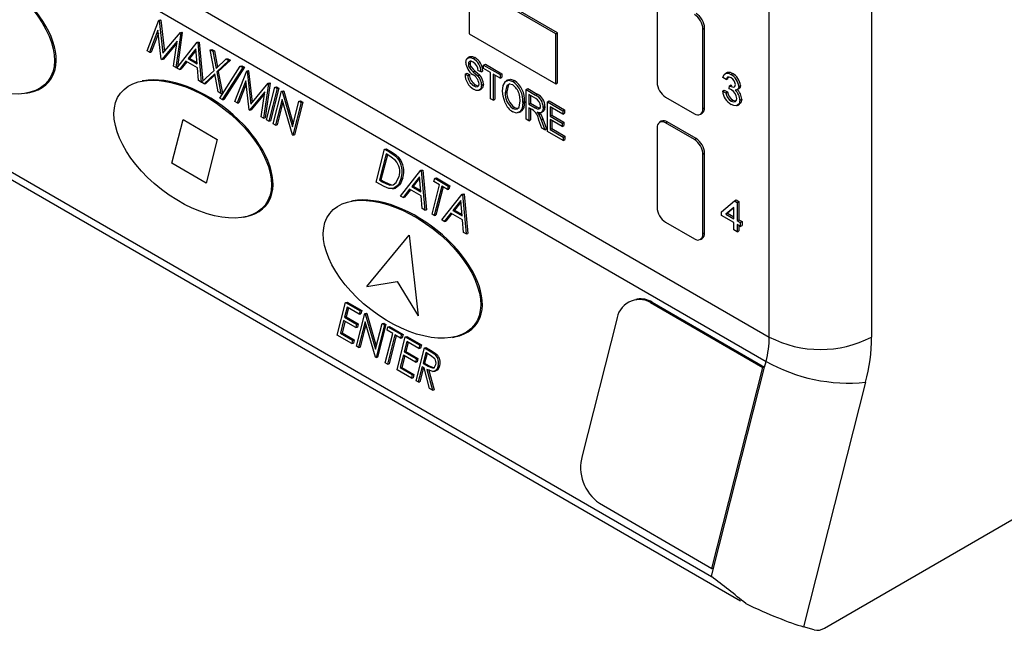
# Model space of a CAD drawing. Header units: millimetres. Extents: x 0 to 559, y 0 to 432.
# Tile 15 of 19: x 356 to 397, y 231 to 256. Entities that reach past the tile are written whole.
import ezdxf

# ---------------------------------------------------------------- set-up
doc = ezdxf.new("R2010")
doc.units = ezdxf.units.MM
doc.header["$LTSCALE"] = 2

msp = doc.modelspace()

# ---------------------------------------------------------------- linework, layer by layer
for p, q in [((323.924, 279.498), (387.564, 242.759)), ((323.79, 278.489), (387.429, 241.751)), ((387.564, 242.759), (387.564, 270.207)), ((320.616, 269.789), (386.375, 231.827)), ((321.522, 269.578), (385.162, 232.839)), ((391.807, 268.574), (391.807, 242.759)), ((375.12, 257.4), (375.12, 255.326)), ((378.712, 255.326), (375.12, 257.4)), ((378.783, 255.367), (375.191, 257.441)), ((382.91, 256.614), (382.91, 253.315)), ((361.768, 254.612), (362.254, 255.889)), ((362.254, 255.889), (362.32, 255.901)), ((362.254, 255.889), (362.267, 255.881)), ((362.267, 255.881), (362.334, 255.893)), ((362.267, 255.881), (362.422, 254.515)), ((362.32, 255.901), (362.334, 255.893)), ((362.334, 255.893), (362.482, 254.586)), ((362.214, 255.478), (361.864, 254.557)), ((362.229, 255.351), (361.931, 254.569)), ((362.35, 254.277), (362.214, 255.478)), ((362.422, 254.515), (363.142, 255.376)), ((363.156, 255.368), (362.951, 253.929)), ((363.223, 255.38), (363.018, 253.941)), ((363.142, 255.376), (363.209, 255.388)), ((363.142, 255.376), (363.156, 255.368)), ((363.156, 255.368), (363.223, 255.38)), ((363.209, 255.388), (363.223, 255.38)), ((375.12, 255.326), (378.712, 253.252)), ((378.712, 255.326), (378.783, 255.367)), ((378.712, 253.252), (378.712, 255.326)), ((378.783, 253.293), (378.783, 255.367)), ((384.812, 255.516), (384.883, 255.557)), ((384.812, 252.217), (384.812, 255.516)), ((384.883, 252.258), (384.883, 255.557)), ((363.003, 255.02), (362.371, 254.264)), ((362.991, 254.938), (362.438, 254.276)), ((362.856, 253.985), (363.003, 255.02)), ((362.998, 253.903), (363.846, 254.97)), ((363.846, 254.97), (363.913, 254.982)), ((363.846, 254.97), (363.86, 254.962)), ((363.86, 254.962), (363.926, 254.974)), ((363.86, 254.962), (364.004, 253.322)), ((363.913, 254.982), (363.926, 254.974)), ((363.926, 254.974), (364.068, 253.364)), ((361.864, 254.557), (361.768, 254.612)), ((361.864, 254.557), (361.931, 254.569)), ((363.784, 254.702), (363.46, 254.294)), ((363.79, 254.637), (363.527, 254.306)), ((363.839, 254.075), (363.784, 254.702)), ((364.375, 254.664), (364.442, 254.676)), ((364.375, 254.664), (364.485, 254.601)), ((364.538, 253.807), (364.375, 254.664)), ((364.442, 254.676), (364.552, 254.613)), ((364.485, 254.601), (364.552, 254.613)), ((364.485, 254.601), (364.621, 253.885)), ((364.552, 254.613), (364.68, 253.941)), ((375.135, 254.375), (375.047, 254.324)), ((362.371, 254.264), (362.35, 254.277)), ((362.371, 254.264), (362.438, 254.276)), ((362.951, 253.929), (362.856, 253.985)), ((363.373, 254.185), (363.101, 253.843)), ((363.413, 254.162), (363.168, 253.855)), ((363.854, 253.907), (363.373, 254.185)), ((363.46, 254.294), (363.527, 254.306)), ((363.46, 254.294), (363.839, 254.075)), ((363.527, 254.306), (363.835, 254.129)), ((364.621, 253.885), (365.04, 254.28)), ((365.15, 254.217), (364.648, 253.744)), ((365.217, 254.229), (364.715, 253.756)), ((364.782, 252.653), (365.628, 253.981)), ((365.04, 254.28), (365.107, 254.292)), ((365.04, 254.28), (365.15, 254.217)), ((365.107, 254.292), (365.217, 254.229)), ((365.15, 254.217), (365.217, 254.229)), ((365.628, 253.981), (365.695, 253.993)), ((365.628, 253.981), (365.729, 253.923)), ((365.695, 253.993), (365.796, 253.935)), ((375.085, 254.07), (375.156, 254.111)), ((375.12, 253.926), (375.191, 253.967)), ((375.283, 254.295), (375.354, 254.336)), ((375.719, 254.027), (375.79, 254.068)), ((375.719, 254.027), (376.408, 253.63)), ((375.719, 253.884), (375.719, 254.027)), ((375.79, 254.068), (376.478, 253.67)), ((362.951, 253.929), (363.018, 253.941)), ((363.101, 253.843), (362.998, 253.903)), ((363.101, 253.843), (363.168, 253.855)), ((363.9, 253.382), (363.854, 253.907)), ((364.016, 253.315), (364.538, 253.807)), ((364.565, 253.666), (364.126, 253.251)), ((364.574, 253.622), (364.193, 253.263)), ((364.708, 252.915), (364.565, 253.666)), ((364.648, 253.744), (364.715, 253.756)), ((364.648, 253.744), (364.818, 252.852)), ((364.715, 253.756), (364.885, 252.864)), ((365.729, 253.923), (364.882, 252.595)), ((365.796, 253.935), (364.949, 252.607)), ((365.407, 252.512), (365.892, 253.788)), ((365.729, 253.923), (365.796, 253.935)), ((365.892, 253.788), (365.959, 253.8)), ((365.892, 253.788), (365.906, 253.781)), ((365.906, 253.781), (365.973, 253.793)), ((365.906, 253.781), (366.061, 252.414)), ((365.959, 253.8), (365.973, 253.793)), ((365.973, 253.793), (366.121, 252.486)), ((374.948, 253.645), (375.018, 253.686)), ((374.948, 253.645), (375.058, 253.598)), ((375.018, 253.686), (375.128, 253.639)), ((375.058, 253.598), (375.128, 253.639)), ((375.288, 253.747), (375.359, 253.788)), ((375.473, 253.578), (375.543, 253.619)), ((375.609, 253.741), (375.499, 253.789)), ((375.609, 253.741), (375.679, 253.782)), ((376.008, 253.717), (375.719, 253.884)), ((376.008, 252.635), (376.008, 253.717)), ((376.408, 253.486), (376.118, 253.653)), ((376.118, 253.653), (376.118, 252.572)), ((376.189, 253.613), (376.189, 252.613)), ((376.408, 253.63), (376.478, 253.67)), ((376.408, 253.63), (376.408, 253.486)), ((376.478, 253.67), (376.478, 253.527)), ((385.811, 253.721), (385.722, 253.67)), ((385.972, 253.642), (386.043, 253.682)), ((361.629, 253.38), (361.563, 253.368)), ((364.004, 253.322), (363.9, 253.382)), ((364.004, 253.322), (364.028, 253.326)), ((364.126, 253.251), (364.016, 253.315)), ((364.126, 253.251), (364.193, 253.263)), ((365.853, 253.377), (365.503, 252.456)), ((365.868, 253.251), (365.57, 252.468)), ((365.989, 252.176), (365.853, 253.377)), ((366.061, 252.414), (366.781, 253.276)), ((366.795, 253.268), (366.59, 251.829)), ((366.861, 253.28), (366.657, 251.841)), ((366.781, 253.276), (366.848, 253.288)), ((366.781, 253.276), (366.795, 253.268)), ((366.795, 253.268), (366.861, 253.28)), ((366.848, 253.288), (366.861, 253.28)), ((375.312, 253.165), (375.382, 253.206)), ((375.636, 253.191), (375.707, 253.232)), ((376.408, 253.486), (376.478, 253.527)), ((376.733, 253.419), (376.645, 253.368)), ((376.925, 253.347), (376.996, 253.388)), ((378.712, 253.252), (378.783, 253.293)), ((385.777, 253.424), (385.641, 253.519)), ((385.777, 253.424), (385.848, 253.465)), ((385.897, 253.041), (385.912, 253.174)), ((385.912, 253.174), (385.983, 253.215)), ((385.934, 253.159), (386.005, 253.2)), ((386.294, 253.144), (386.365, 253.185)), ((356.755, 252.862), (356.822, 252.874)), ((364.818, 252.852), (364.708, 252.915)), ((364.818, 252.852), (364.885, 252.864)), ((366.641, 252.919), (366.01, 252.164)), ((366.63, 252.837), (366.077, 252.176)), ((366.495, 251.884), (366.641, 252.919)), ((366.718, 251.755), (367.063, 253.112)), ((367.159, 253.057), (366.813, 251.7)), ((367.225, 253.069), (366.88, 251.712)), ((366.995, 251.595), (367.341, 252.952)), ((367.063, 253.112), (367.13, 253.124)), ((367.063, 253.112), (367.159, 253.057)), ((367.13, 253.124), (367.225, 253.069)), ((367.159, 253.057), (367.225, 253.069)), ((367.341, 252.952), (367.408, 252.964)), ((367.341, 252.952), (367.361, 252.941)), ((367.361, 252.941), (367.428, 252.953)), ((367.361, 252.941), (367.79, 251.468)), ((367.408, 252.964), (367.428, 252.953)), ((367.428, 252.953), (367.822, 251.597)), ((375.539, 252.982), (375.627, 253.033)), ((376.614, 252.88), (376.685, 252.921)), ((377.482, 253.009), (377.553, 253.05)), ((377.482, 251.785), (377.482, 253.009)), ((377.482, 253.009), (377.872, 252.784)), ((377.553, 253.05), (377.942, 252.825)), ((377.879, 252.637), (377.592, 252.803)), ((377.592, 252.803), (377.592, 252.405)), ((377.663, 252.762), (377.663, 252.446)), ((377.872, 252.784), (377.942, 252.825)), ((385.628, 252.945), (385.698, 252.986)), ((385.628, 252.945), (385.764, 252.883)), ((385.698, 252.986), (385.834, 252.923)), ((385.764, 252.883), (385.834, 252.923)), ((386.222, 253), (386.31, 253.051)), ((364.882, 252.595), (364.782, 252.653)), ((364.882, 252.595), (364.949, 252.607)), ((365.503, 252.456), (365.407, 252.512)), ((365.503, 252.456), (365.57, 252.468)), ((367.362, 252.606), (367.091, 251.54)), ((367.396, 252.489), (367.157, 251.552)), ((367.79, 251.136), (367.362, 252.606)), ((367.79, 251.468), (368.061, 252.536)), ((368.157, 252.481), (367.811, 251.124)), ((368.223, 252.493), (367.878, 251.136)), ((368.061, 252.536), (368.128, 252.548)), ((368.061, 252.536), (368.157, 252.481)), ((368.128, 252.548), (368.223, 252.493)), ((368.157, 252.481), (368.223, 252.493)), ((376.118, 252.572), (376.008, 252.635)), ((376.118, 252.572), (376.189, 252.613)), ((377.344, 252.475), (377.415, 252.516)), ((377.592, 252.405), (377.663, 252.446)), ((377.592, 252.405), (377.851, 252.256)), ((377.663, 252.446), (377.922, 252.297)), ((378.364, 252.5), (378.434, 252.541)), ((378.364, 251.276), (378.364, 252.5)), ((378.364, 252.5), (378.997, 252.135)), ((378.434, 252.541), (379.068, 252.175)), ((383.264, 252.703), (384.459, 252.013)), ((385.982, 252.537), (386.053, 252.577)), ((386.053, 252.577), (386.149, 252.541)), ((386.246, 252.357), (386.334, 252.408)), ((386.348, 252.568), (386.419, 252.609)), ((366.01, 252.164), (365.989, 252.176)), ((366.01, 252.164), (366.077, 252.176)), ((376.923, 252.234), (376.994, 252.275)), ((377.181, 252.057), (377.27, 252.108)), ((377.236, 252.098), (377.307, 252.139)), ((377.307, 252.139), (377.253, 252.118)), ((377.733, 252.181), (377.592, 252.262)), ((377.592, 252.262), (377.592, 251.721)), ((377.663, 252.221), (377.663, 251.762)), ((377.851, 252.256), (377.922, 252.297)), ((378.006, 251.974), (378.077, 252.015)), ((378.052, 252.054), (378.077, 252.015)), ((378.098, 252.06), (378.186, 252.111)), ((378.185, 252.266), (378.255, 252.307)), ((378.997, 251.992), (378.474, 252.294)), ((378.474, 252.294), (378.474, 251.912)), ((378.474, 251.912), (378.545, 251.953)), ((378.545, 252.253), (378.545, 251.953)), ((378.545, 251.953), (379.04, 251.666)), ((378.997, 252.135), (379.068, 252.175)), ((378.997, 252.135), (378.997, 251.992)), ((378.997, 251.992), (379.068, 252.032)), ((379.068, 252.175), (379.068, 252.032)), ((384.709, 251.988), (384.78, 252.029)), ((384.812, 252.217), (384.883, 252.258)), ((362.792, 249.957), (363.252, 251.767)), ((362.792, 249.957), (363.252, 251.767)), ((363.252, 251.767), (364.666, 250.95)), ((363.252, 251.767), (364.666, 250.95)), ((366.59, 251.829), (366.495, 251.884)), ((366.59, 251.829), (366.657, 251.841)), ((366.813, 251.7), (366.718, 251.755)), ((366.813, 251.7), (366.88, 251.712)), ((367.091, 251.54), (366.995, 251.595)), ((367.091, 251.54), (367.157, 251.552)), ((377.592, 251.721), (377.482, 251.785)), ((377.592, 251.721), (377.663, 251.762)), ((378.128, 251.412), (378.006, 251.744)), ((378.098, 251.764), (378.169, 251.804)), ((378.098, 251.764), (378.253, 251.339)), ((378.169, 251.804), (378.324, 251.38)), ((378.474, 251.912), (378.97, 251.626)), ((378.97, 251.482), (378.474, 251.769)), ((378.474, 251.769), (378.474, 251.355)), ((378.545, 251.728), (378.545, 251.396)), ((378.97, 251.626), (379.04, 251.666)), ((378.97, 251.626), (378.97, 251.482)), ((378.97, 251.482), (379.04, 251.523)), ((379.04, 251.666), (379.04, 251.523)), ((383.085, 251.699), (383.014, 251.658)), ((383.264, 251.633), (383.335, 251.674)), ((384.459, 250.944), (383.264, 251.633)), ((384.53, 250.984), (383.335, 251.674)), ((367.811, 251.124), (367.79, 251.136)), ((367.811, 251.124), (367.878, 251.136)), ((378.253, 251.339), (378.128, 251.412)), ((378.253, 251.339), (378.324, 251.38)), ((379.011, 250.902), (378.364, 251.276)), ((378.474, 251.355), (378.545, 251.396)), ((378.474, 251.355), (379.011, 251.045)), ((378.545, 251.396), (379.082, 251.086)), ((382.91, 251.429), (382.91, 248.13)), ((364.666, 250.95), (364.206, 249.14)), ((364.666, 250.95), (364.206, 249.14)), ((379.011, 251.045), (379.082, 251.086)), ((379.011, 251.045), (379.011, 250.902)), ((379.011, 250.902), (379.082, 250.943)), ((379.082, 251.086), (379.082, 250.943)), ((384.459, 250.944), (384.53, 250.984)), ((371.265, 249.182), (371.61, 250.539)), ((371.67, 250.345), (371.396, 249.266)), ((371.726, 250.313), (371.462, 249.278)), ((371.61, 250.539), (371.677, 250.551)), ((371.61, 250.539), (371.824, 250.416)), ((371.745, 250.302), (371.67, 250.345)), ((371.677, 250.551), (371.891, 250.428)), ((371.824, 250.416), (371.891, 250.428)), ((384.812, 250.331), (384.883, 250.372)), ((384.812, 247.032), (384.812, 250.331)), ((384.883, 247.073), (384.883, 250.372)), ((364.206, 249.14), (362.792, 249.957)), ((364.206, 249.14), (362.792, 249.957)), ((372.149, 250.173), (372.215, 250.185)), ((372.271, 248.601), (373.12, 249.668)), ((373.12, 249.668), (373.187, 249.68)), ((373.12, 249.668), (373.133, 249.66)), ((373.133, 249.66), (373.2, 249.672)), ((373.133, 249.66), (373.277, 248.02)), ((373.187, 249.68), (373.2, 249.672)), ((373.2, 249.672), (373.344, 248.032)), ((371.594, 248.992), (371.265, 249.182)), ((371.396, 249.266), (371.462, 249.278)), ((371.396, 249.266), (371.517, 249.196)), ((371.462, 249.278), (371.584, 249.208)), ((371.517, 249.196), (371.584, 249.208)), ((371.829, 249.055), (371.896, 249.068)), ((372.304, 249.341), (372.37, 249.353)), ((373.058, 249.4), (372.734, 248.993)), ((373.064, 249.335), (372.801, 249.005)), ((373.113, 248.774), (373.058, 249.4)), ((373.577, 247.847), (373.887, 249.066)), ((373.655, 249.199), (373.691, 249.338)), ((373.887, 249.066), (373.655, 249.199)), ((373.691, 249.338), (373.758, 249.35)), ((373.691, 249.338), (374.248, 249.017)), ((373.758, 249.35), (374.315, 249.029)), ((371.936, 248.896), (372.003, 248.908)), ((372.647, 248.883), (372.375, 248.541)), ((372.686, 248.86), (372.442, 248.553)), ((373.128, 248.606), (372.647, 248.883)), ((372.734, 248.993), (372.801, 249.005)), ((372.734, 248.993), (373.113, 248.774)), ((372.801, 249.005), (373.108, 248.827)), ((373.982, 249.011), (373.672, 247.793)), ((374.037, 248.979), (373.739, 247.805)), ((374.213, 248.877), (373.982, 249.011)), ((373.985, 247.612), (374.833, 248.679)), ((374.248, 249.017), (374.213, 248.877)), ((374.213, 248.877), (374.28, 248.889)), ((374.248, 249.017), (374.315, 249.029)), ((374.315, 249.029), (374.28, 248.889)), ((374.833, 248.679), (374.9, 248.691)), ((374.833, 248.679), (374.847, 248.671)), ((374.847, 248.671), (374.914, 248.683)), ((374.847, 248.671), (374.991, 247.031)), ((374.9, 248.691), (374.914, 248.683)), ((374.914, 248.683), (375.058, 247.043)), ((370.308, 248.402), (370.241, 248.39)), ((372.375, 248.541), (372.271, 248.601)), ((372.375, 248.541), (372.442, 248.553)), ((373.174, 248.08), (373.128, 248.606)), ((374.771, 248.411), (374.447, 248.003)), ((374.777, 248.346), (374.514, 248.015)), ((374.827, 247.785), (374.771, 248.411)), ((385.586, 247.95), (386.116, 248.397)), ((386.116, 248.397), (386.187, 248.438)), ((386.116, 248.397), (386.225, 248.334)), ((386.187, 248.438), (386.296, 248.375)), ((386.225, 248.334), (386.296, 248.375)), ((386.225, 248.334), (386.225, 247.581)), ((386.296, 248.375), (386.296, 247.622)), ((373.277, 248.02), (373.174, 248.08)), ((373.277, 248.02), (373.344, 248.032)), ((373.672, 247.793), (373.577, 247.847)), ((374.36, 247.894), (374.088, 247.552)), ((374.4, 247.871), (374.155, 247.564)), ((374.841, 247.616), (374.36, 247.894)), ((374.447, 248.003), (374.514, 248.015)), ((374.447, 248.003), (374.827, 247.785)), ((374.514, 248.015), (374.822, 247.838)), ((385.586, 247.793), (385.586, 247.95)), ((386.089, 248.129), (385.758, 247.85)), ((385.758, 247.85), (385.829, 247.891)), ((385.758, 247.85), (386.089, 247.659)), ((386.089, 248.11), (385.829, 247.891)), ((385.829, 247.891), (386.089, 247.741)), ((386.089, 247.659), (386.089, 248.129)), ((365.747, 247.723), (365.814, 247.735)), ((373.672, 247.793), (373.739, 247.805)), ((374.088, 247.552), (373.985, 247.612)), ((374.088, 247.552), (374.155, 247.564)), ((374.887, 247.091), (374.841, 247.616)), ((383.264, 247.518), (384.459, 246.828)), ((386.089, 247.502), (385.586, 247.793)), ((386.089, 247.204), (386.089, 247.502)), ((386.225, 247.581), (386.296, 247.622)), ((386.225, 247.581), (386.361, 247.502)), ((386.361, 247.345), (386.225, 247.424)), ((386.225, 247.424), (386.225, 247.125)), ((386.296, 247.622), (386.432, 247.543)), ((386.361, 247.502), (386.432, 247.543)), ((386.361, 247.502), (386.361, 247.345)), ((386.432, 247.543), (386.432, 247.386)), ((374.991, 247.031), (374.887, 247.091)), ((374.991, 247.031), (375.058, 247.043)), ((384.812, 247.032), (384.883, 247.073)), ((386.225, 247.125), (386.089, 247.204)), ((386.225, 247.125), (386.296, 247.166)), ((386.296, 247.383), (386.296, 247.166)), ((386.361, 247.345), (386.432, 247.386)), ((370.88, 244.86), (372.626, 246.976)), ((370.88, 244.86), (372.626, 246.976)), ((372.626, 246.976), (373.008, 243.631)), ((372.626, 246.976), (373.008, 243.631)), ((384.709, 246.803), (384.78, 246.844)), ((370.88, 244.86), (372.138, 245.057)), ((370.88, 244.86), (372.138, 245.057)), ((372.138, 245.057), (373.008, 243.631)), ((372.138, 245.057), (373.008, 243.631)), ((369.651, 242.836), (369.996, 244.193)), ((369.996, 244.193), (370.063, 244.205)), ((369.996, 244.193), (370.595, 243.848)), ((370.063, 244.205), (370.662, 243.86)), ((382.091, 244.327), (382.024, 244.315)), ((382.635, 244.196), (382.702, 244.208)), ((382.635, 244.196), (387.302, 241.502)), ((382.702, 244.208), (387.369, 241.514)), ((370.056, 243.999), (369.95, 243.581)), ((370.112, 243.967), (370.017, 243.593)), ((370.559, 243.708), (370.056, 243.999)), ((370.595, 243.848), (370.559, 243.708)), ((370.595, 243.848), (370.662, 243.86)), ((370.662, 243.86), (370.626, 243.72)), ((370.785, 243.738), (370.852, 243.75)), ((370.852, 243.75), (370.872, 243.738)), ((369.914, 243.442), (369.782, 242.92)), ((369.97, 243.41), (369.848, 242.932)), ((370.418, 243.151), (369.914, 243.442)), ((369.95, 243.581), (370.017, 243.593)), ((369.95, 243.581), (370.453, 243.291)), ((370.017, 243.593), (370.52, 243.303)), ((370.44, 242.38), (370.785, 243.738)), ((370.806, 243.391), (370.535, 242.325)), ((370.559, 243.708), (370.626, 243.72)), ((370.785, 243.738), (370.805, 243.726)), ((370.805, 243.726), (370.872, 243.738)), ((370.805, 243.726), (371.234, 242.253)), ((371.234, 241.922), (370.806, 243.391)), ((370.872, 243.738), (371.267, 242.382)), ((381.229, 243.451), (379.802, 237.84)), ((369.782, 242.92), (369.848, 242.932)), ((369.848, 242.932), (370.352, 242.641)), ((370.453, 243.291), (370.418, 243.151)), ((370.418, 243.151), (370.484, 243.163)), ((370.453, 243.291), (370.52, 243.303)), ((370.52, 243.303), (370.484, 243.163)), ((370.84, 243.274), (370.602, 242.337)), ((371.234, 242.253), (371.506, 243.322)), ((371.601, 243.267), (371.256, 241.909)), ((371.668, 243.279), (371.322, 241.921)), ((371.506, 243.322), (371.573, 243.334)), ((371.506, 243.322), (371.601, 243.267)), ((371.573, 243.334), (371.668, 243.279)), ((371.601, 243.267), (371.668, 243.279)), ((371.715, 243.041), (371.751, 243.18)), ((371.946, 242.908), (371.715, 243.041)), ((371.751, 243.18), (371.817, 243.192)), ((371.751, 243.18), (372.308, 242.858)), ((371.817, 243.192), (372.375, 242.87)), ((370.249, 242.49), (369.651, 242.836)), ((369.782, 242.92), (370.285, 242.629)), ((370.285, 242.629), (370.249, 242.49)), ((370.285, 242.629), (370.352, 242.641)), ((370.352, 242.641), (370.316, 242.502)), ((371.636, 241.689), (371.946, 242.908)), ((372.041, 242.853), (371.732, 241.634)), ((372.097, 242.821), (371.798, 241.646)), ((372.273, 242.719), (372.041, 242.853)), ((372.126, 241.407), (372.471, 242.764)), ((372.308, 242.858), (372.273, 242.719)), ((372.273, 242.719), (372.339, 242.731)), ((372.308, 242.858), (372.375, 242.87)), ((372.375, 242.87), (372.339, 242.731)), ((372.531, 242.57), (372.425, 242.152)), ((372.471, 242.764), (372.538, 242.776)), ((372.471, 242.764), (373.07, 242.419)), ((372.587, 242.538), (372.492, 242.164)), ((373.034, 242.28), (372.531, 242.57)), ((372.538, 242.776), (373.136, 242.431)), ((374.425, 242.745), (374.492, 242.758)), ((370.249, 242.49), (370.316, 242.502)), ((370.535, 242.325), (370.44, 242.38)), ((370.535, 242.325), (370.602, 242.337)), ((372.425, 242.152), (372.492, 242.164)), ((372.425, 242.152), (372.928, 241.862)), ((372.492, 242.164), (372.995, 241.874)), ((372.915, 240.951), (373.26, 242.309)), ((373.07, 242.419), (373.034, 242.28)), ((373.034, 242.28), (373.101, 242.292)), ((373.07, 242.419), (373.136, 242.431)), ((373.136, 242.431), (373.101, 242.292)), ((373.32, 242.115), (373.205, 241.662)), ((373.26, 242.309), (373.327, 242.321)), ((373.26, 242.309), (373.472, 242.186)), ((373.519, 242), (373.32, 242.115)), ((373.327, 242.321), (373.539, 242.198)), ((373.472, 242.186), (373.539, 242.198)), ((371.256, 241.909), (371.234, 241.922)), ((371.256, 241.909), (371.322, 241.921)), ((372.389, 242.013), (372.257, 241.491)), ((372.445, 241.981), (372.323, 241.503)), ((372.892, 241.723), (372.389, 242.013)), ((372.928, 241.862), (372.892, 241.723)), ((372.892, 241.723), (372.959, 241.735)), ((372.928, 241.862), (372.995, 241.874)), ((372.995, 241.874), (372.959, 241.735)), ((373.375, 242.083), (373.271, 241.674)), ((373.708, 242.029), (373.775, 242.041)), ((387.369, 241.514), (387.429, 241.751)), ((371.732, 241.634), (371.636, 241.689)), ((371.732, 241.634), (371.798, 241.646)), ((372.724, 241.061), (372.126, 241.407)), ((372.257, 241.491), (372.323, 241.503)), ((372.257, 241.491), (372.76, 241.201)), ((372.323, 241.503), (372.826, 241.213)), ((373.169, 241.523), (373.01, 240.897)), ((373.225, 241.491), (373.077, 240.909)), ((373.247, 241.478), (373.169, 241.523)), ((373.205, 241.662), (373.271, 241.674)), ((373.205, 241.662), (373.398, 241.548)), ((373.477, 240.627), (373.247, 241.478)), ((373.271, 241.674), (373.465, 241.56)), ((373.364, 241.41), (373.595, 240.559)), ((373.398, 241.548), (373.465, 241.56)), ((373.431, 241.422), (373.661, 240.571)), ((373.597, 241.327), (373.702, 241.346)), ((373.834, 241.561), (373.901, 241.573)), ((385.184, 233.176), (387.302, 241.502)), ((385.251, 233.188), (387.369, 241.514)), ((387.302, 241.502), (387.369, 241.514)), ((372.76, 241.201), (372.724, 241.061)), ((372.724, 241.061), (372.791, 241.073)), ((372.76, 241.201), (372.826, 241.213)), ((372.826, 241.213), (372.791, 241.073)), ((373.01, 240.897), (372.915, 240.951)), ((373.01, 240.897), (373.077, 240.909)), ((373.595, 240.559), (373.477, 240.627)), ((373.595, 240.559), (373.661, 240.571)), ((391.556, 240.887), (388.978, 230.754)), ((380.517, 235.87), (385.184, 233.176)), ((389.855, 230.703), (398.878, 235.911)), ((385.162, 232.839), (385.251, 233.188)), ((385.184, 233.176), (385.251, 233.188)), ((389.424, 230.623), (388.978, 230.754))]:
    msp.add_line(p, q)
at = {"flags": 128}
for points in [[(375.132, 254.362), (375.156, 254.382), (375.25, 254.381), (375.354, 254.336)], [(374.975, 254.137), (375.002, 254.272), (375.085, 254.342), (375.179, 254.34), (375.283, 254.295)], [(375.287, 254.15), (375.204, 254.185), (375.133, 254.18), (375.097, 254.138), (375.085, 254.07)], [(375.085, 254.07), (375.095, 253.991), (375.12, 253.926)], [(375.203, 254.22), (375.167, 254.179), (375.156, 254.111)], [(375.156, 254.111), (375.165, 254.032), (375.191, 253.967)], [(375.191, 253.967), (375.281, 253.859), (375.359, 253.788)], [(375.12, 253.926), (375.21, 253.818), (375.288, 253.747)], [(375.288, 253.747), (375.393, 253.656), (375.473, 253.578)], [(375.359, 253.788), (375.463, 253.697), (375.543, 253.619)], [(385.641, 253.519), (385.686, 253.634), (385.776, 253.692), (385.87, 253.686), (385.972, 253.642)], [(385.807, 253.707), (385.847, 253.733), (385.941, 253.727), (386.043, 253.682)], [(375.636, 253.191), (375.605, 253.048), (375.515, 252.974), (375.414, 252.978), (375.302, 253.027)], [(375.312, 253.165), (375.399, 253.128), (375.475, 253.135), (375.514, 253.179), (375.526, 253.251)], [(375.382, 253.206), (375.47, 253.169), (375.508, 253.172)], [(375.707, 253.232), (375.676, 253.089), (375.613, 253.037)], [(376.504, 252.945), (376.529, 253.183), (376.625, 253.353), (376.758, 253.4), (376.925, 253.347)], [(376.926, 253.203), (376.781, 253.243), (376.676, 253.181), (376.614, 252.88)], [(376.801, 253.254), (376.747, 253.222), (376.685, 252.921)], [(376.729, 253.406), (376.829, 253.441), (376.996, 253.388)], [(385.977, 253.498), (385.899, 253.529), (385.831, 253.521), (385.796, 253.482), (385.777, 253.424)], [(385.868, 253.525), (385.866, 253.523), (385.848, 253.465)], [(385.912, 253.174), (385.925, 253.165), (385.934, 253.159)], [(385.934, 253.159), (386.083, 253.115), (386.115, 253.122), (386.139, 253.143), (386.158, 253.218)], [(386.294, 253.144), (386.281, 253.065), (386.241, 253.012), (386.142, 252.989)], [(386.365, 253.185), (386.351, 253.106), (386.312, 253.053), (386.3, 253.05)], [(376.611, 252.463), (376.523, 252.74), (376.504, 252.945)], [(377.234, 252.543), (377.221, 252.708), (377.188, 252.846)], [(385.994, 253.002), (385.939, 253.027), (385.897, 253.041)], [(376.923, 252.234), (377.031, 252.196), (377.121, 252.214), (377.186, 252.279), (377.234, 252.543)], [(377.344, 252.475), (377.314, 252.235), (377.236, 252.098)], [(377.415, 252.516), (377.385, 252.276), (377.307, 252.139)], [(377.851, 252.256), (377.941, 252.212), (378.022, 252.211), (378.062, 252.256), (378.074, 252.329)], [(386.348, 252.568), (386.312, 252.416), (386.208, 252.344), (386.099, 252.346), (385.978, 252.398)], [(385.982, 252.537), (386.078, 252.5), (386.159, 252.516), (386.199, 252.568), (386.212, 252.648)], [(386.419, 252.609), (386.382, 252.457), (386.319, 252.413)], [(377.236, 252.098), (377.081, 252.037), (376.924, 252.091)], [(376.994, 252.275), (377.101, 252.237), (377.192, 252.255), (377.194, 252.257)], [(377.922, 252.297), (378.012, 252.253), (378.093, 252.252), (378.096, 252.256)], [(378.185, 252.266), (378.166, 252.142), (378.103, 252.064), (378.026, 252.049), (377.937, 252.071)], [(377.937, 252.071), (377.978, 252.019), (378.006, 251.974)], [(378.006, 251.974), (378.061, 251.857), (378.098, 251.764)], [(378.077, 252.015), (378.132, 251.898), (378.169, 251.804)], [(378.255, 252.307), (378.237, 252.183), (378.177, 252.108)], [(372.061, 250.076), (371.888, 250.214), (371.745, 250.302)], [(371.824, 250.416), (372.012, 250.295), (372.149, 250.173)], [(371.891, 250.428), (372.079, 250.307), (372.215, 250.185)], [(371.517, 249.196), (371.69, 249.105), (371.829, 249.055)], [(371.584, 249.208), (371.757, 249.117), (371.896, 249.068)], [(372.304, 249.341), (372.183, 249.068), (371.98, 248.907), (371.786, 248.907), (371.594, 248.992)], [(371.829, 249.055), (371.971, 249.069), (372.092, 249.156), (372.208, 249.396)], [(372.37, 249.353), (372.25, 249.08), (372.047, 248.919), (372.002, 248.919)], [(373.472, 242.186), (373.606, 242.105), (373.708, 242.029)], [(373.539, 242.198), (373.673, 242.117), (373.775, 242.041)], [(373.739, 241.616), (373.747, 241.679), (373.741, 241.744), (373.723, 241.806), (373.693, 241.862), (373.519, 242)], [(373.834, 241.561), (373.786, 241.444), (373.708, 241.362), (373.609, 241.331), (373.364, 241.41)], [(373.398, 241.548), (373.594, 241.477), (373.642, 241.487), (373.684, 241.516), (373.739, 241.616)], [(373.465, 241.56), (373.66, 241.489), (373.681, 241.493)]]:
    msp.add_lwpolyline(points, dxfattribs=at)
for centre, radius, start, end in [((384.045, 255.481), 0.768, 2.6055, 57.3945), ((384.116, 255.522), 0.768, 2.6055, 57.3945), ((375.647, 254.188), 0.673, 184.3036, 235.0799), ((374.951, 253.727), 0.658, 1.2391, 59.6915), ((375.074, 253.782), 0.424, 0.8577, 59.9927), ((375.021, 253.768), 0.658, 1.2391, 59.6915), ((375.675, 253.652), 0.728, 180.5225, 239.1579), ((375.584, 253.615), 0.527, 181.9311, 238.8633), ((375.655, 253.656), 0.527, 181.9311, 238.8633), ((375.021, 253.187), 0.509, 7.2467, 61.88), ((375.058, 253.175), 0.578, 1.6105, 44.2186), ((375.129, 253.215), 0.578, 1.6105, 44.2186), ((385.664, 253.089), 0.633, 5.0079, 60.8333), ((385.734, 253.13), 0.633, 5.0079, 60.8333), ((376.359, 252.538), 0.987, 356.3621, 55.0332), ((376.562, 252.661), 0.652, 16.4368, 56.1504), ((376.43, 252.579), 0.987, 356.3621, 55.0332), ((383.678, 253.35), 0.768, 182.6055, 237.3945), ((385.807, 253.189), 0.352, 4.6771, 61.1484), ((377.356, 252.838), 0.743, 176.8015, 234.3743), ((377.427, 252.879), 0.743, 176.8015, 234.3743), ((377.614, 252.275), 0.571, 359.1088, 63.1497), ((377.685, 252.316), 0.571, 359.1088, 63.1497), ((386.346, 253.019), 0.722, 185.8382, 239.3344), ((386.221, 252.93), 0.46, 185.8742, 238.6946), ((386.292, 252.971), 0.46, 185.8742, 238.6946), ((385.776, 252.623), 0.437, 3.2297, 60.1484), ((385.798, 252.56), 0.55, 0.8597, 51.2733), ((385.869, 252.601), 0.55, 0.8597, 51.2733), ((377.331, 252.749), 0.774, 201.6807, 238.3254), ((377.715, 252.317), 0.36, 1.9348, 62.7968), ((377.394, 251.665), 0.617, 7.3742, 56.6659), ((384.597, 252.182), 0.218, 230.7967, 9.214), ((384.638, 252.231), 0.246, 305.0133, 6.2988), ((383.126, 251.464), 0.218, 50.7967, 189.214), ((383.188, 251.47), 0.251, 54.3824, 114.3071), ((384.045, 250.296), 0.768, 2.6055, 57.3945), ((384.116, 250.337), 0.768, 2.6055, 57.3945), ((371.521, 249.603), 0.718, 343.2783, 41.2224), ((371.431, 249.609), 0.913, 342.961, 38.1598), ((371.498, 249.621), 0.913, 342.961, 38.1598), ((383.678, 248.165), 0.768, 182.6055, 237.3945), ((384.597, 246.997), 0.218, 230.7967, 9.214), ((384.638, 247.046), 0.246, 305.0133, 6.2988), ((382.182, 243.352), 0.958, 61.7557, 174.0887), ((382.236, 243.443), 0.896, 58.6542, 99.3012), ((383.445, 242.797), 4.119, 345.2903, 359.476), ((389.685, 246.853), 4.611, 242.6097, 297.3903), ((384.157, 242.829), 7.65, 345.2903, 359.476), ((373.371, 241.688), 0.48, 344.739, 45.4266), ((373.438, 241.7), 0.48, 344.739, 45.4266), ((390.861, 247.851), 6.999, 240.6419, 275.7036), ((373.65, 241.598), 0.252, 281.6673, 354.365), ((381.564, 237.365), 1.825, 164.923, 234.9957), ((361.427, 201.228), 39.53, 50.4654, 53.0985), ((389.548, 231.161), 0.552, 257.0592, 303.8508)]:
    msp.add_arc(centre, radius, start, end)
for centre in [(354.663, 255.684), (363.655, 250.545), (372.333, 245.568)]:
    msp.add_ellipse(centre, major_axis=(2.997, -2.316), ratio=0.558579)
for centre, major_axis, ratio, start_param, end_param in [((354.73, 255.696), (2.997, -2.316), 0.558579, 0.237412, 2.682136), ((354.73, 255.696), (2.997, -2.316), 0.558579, 5.822153, 6.520597), ((363.721, 250.557), (2.997, -2.316), 0.558579, 0.237412, 2.682136), ((363.721, 250.557), (2.997, -2.316), 0.558579, 5.822153, 6.520597), ((372.4, 245.58), (2.997, -2.316), 0.558579, 0.237412, 2.682136), ((372.4, 245.58), (2.997, -2.316), 0.558579, 5.822153, 6.520597), ((386.857, 231.978), (2.766, -1.292), 0.115246, 4.669329, 5.638492)]:
    msp.add_ellipse(centre, major_axis=major_axis, ratio=ratio, start_param=start_param, end_param=end_param)

doc.saveas('drawing.dxf')
